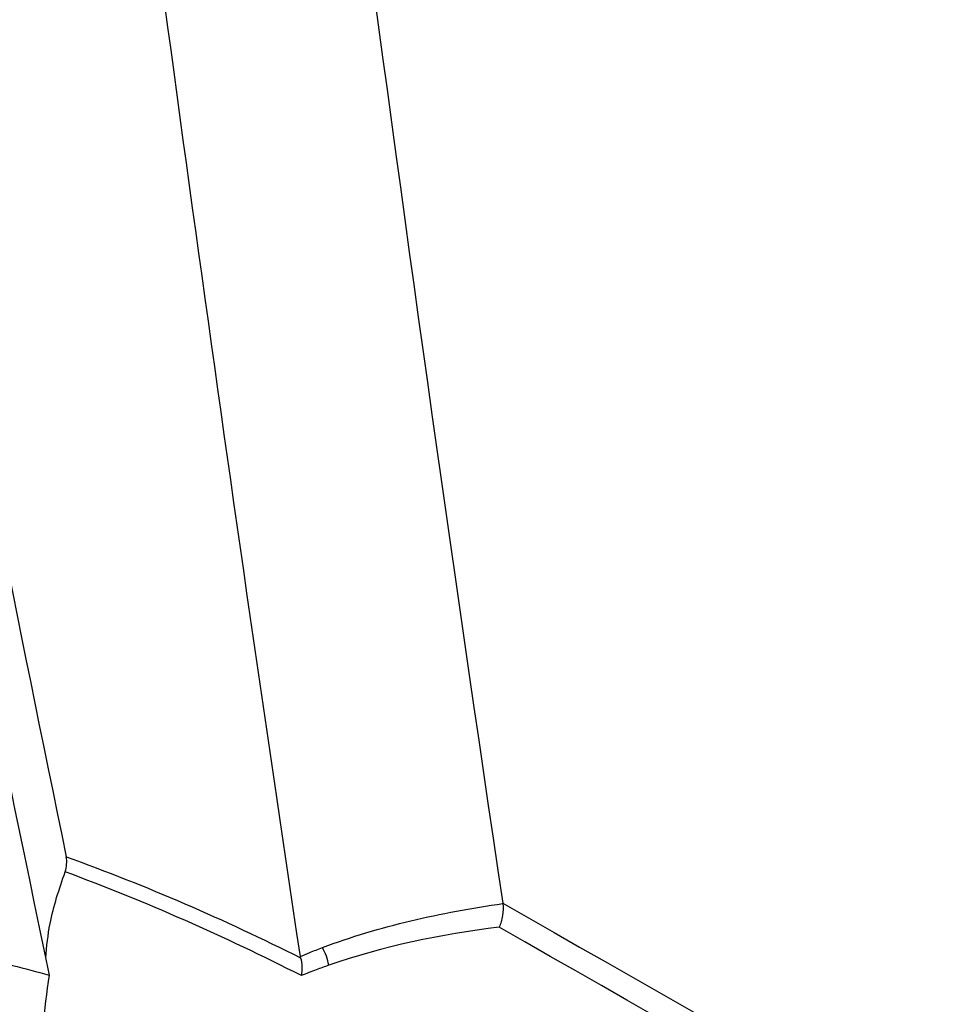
# Model space of a CAD drawing. Header units: millimetres. Extents: x 15358 to 16483, y 10132 to 11382.
# Tile 43 of 166: x 16336 to 16357, y 10317 to 10339. Entities that reach past the tile are written whole.
import ezdxf

# ---------------------------------------------------------------- set-up
doc = ezdxf.new("R2010")
doc.units = ezdxf.units.MM

msp = doc.modelspace()

# ---------------------------------------------------------------- linework, layer by layer
at = {"color": 7, "linetype": 'Continuous', "lineweight": 25}
msp.add_arc((16342.018, 10317.33), 1.296, 10.3222, 29.157, dxfattribs=at)
for points in [[(16336.618, 10411.733), (16339.003, 10381.288), (16342.54, 10350.323), (16347.215, 10318.96)], [(16330.503, 10351.468), (16332.432, 10340.189), (16334.598, 10328.802), (16336.991, 10317.34)], [(16331.435, 10351.453), (16333.217, 10341.05), (16335.199, 10330.568), (16337.376, 10320.005)], [(16342.652, 10317.763), (16341.014, 10328.689), (16339.508, 10339.565), (16338.142, 10350.388)], [(16337.351, 10319.667), (16337.389, 10319.78), (16337.397, 10319.9), (16337.376, 10320.005)], [(16337.376, 10320.005), (16339.18, 10319.36), (16340.942, 10318.589), (16342.659, 10317.73)], [(16342.675, 10317.33), (16340.944, 10318.207), (16339.168, 10318.999), (16337.351, 10319.667)], [(16347.217, 10318.951), (16347.216, 10318.954), (16347.216, 10318.957), (16347.215, 10318.96)], [(16347.215, 10318.96), (16371.838, 10304.933), (16396.461, 10290.889), (16421.084, 10276.818)], [(16347.133, 10318.42), (16345.808, 10318.257), (16344.513, 10317.988), (16343.293, 10317.562)], [(16420.849, 10276.297), (16396.28, 10290.363), (16371.708, 10304.401), (16347.133, 10318.42)], [(16342.659, 10317.73), (16342.656, 10317.742), (16342.654, 10317.753), (16342.652, 10317.763)], [(16342.659, 10317.73), (16342.69, 10317.606), (16342.694, 10317.461), (16342.675, 10317.33)]]:
    msp.add_open_spline(points, degree=3, dxfattribs=at)
for points, knots in [([(16336.913, 10317.732), (16336.938, 10317.989), (16337.003, 10318.645), (16337.219, 10319.281), (16337.351, 10319.667)], [0, 0, 0, 0, 0.392082, 1, 1, 1, 1]), ([(16343.15, 10317.961), (16343.793, 10318.203), (16344.458, 10318.401), (16345.82, 10318.727), (16346.513, 10318.854), (16347.217, 10318.951)], [0, 0, 0, 0, 0.5, 0.5, 1, 1, 1, 1]), ([(16347.217, 10318.951), (16347.225, 10318.868), (16347.221, 10318.774), (16347.192, 10318.589), (16347.166, 10318.497), (16347.133, 10318.42)], [0, 0, 0, 0, 0.5, 0.5, 1, 1, 1, 1]), ([(16330.552, 10316.95), (16330.593, 10317.063), (16330.704, 10317.373), (16331.251, 10317.786), (16332.421, 10318.068), (16334.151, 10318.003), (16335.771, 10317.674), (16336.716, 10317.415), (16336.991, 10317.34)], [0, 0, 0, 0, 0.052808, 0.144226, 0.319796, 0.601186, 0.88387, 1, 1, 1, 1]), ([(16342.652, 10317.763), (16342.722, 10317.793), (16342.792, 10317.822), (16342.863, 10317.85), (16342.958, 10317.888), (16343.054, 10317.925), (16343.15, 10317.961)], [0, 0, 0, 0, 0.0002451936, 0.0002451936, 0.0002451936, 0.0005770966, 0.0005770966, 0.0005770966, 0.0005770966]), ([(16343.293, 10317.562), (16343.199, 10317.529), (16343.105, 10317.495), (16343.012, 10317.461), (16342.899, 10317.418), (16342.787, 10317.375), (16342.675, 10317.33)], [0, 0, 0, 0, 0.0003235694, 0.0003235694, 0.0003235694, 0.0007154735, 0.0007154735, 0.0007154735, 0.0007154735]), ([(16336.991, 10317.34), (16336.929, 10316.951), (16336.884, 10316.559), (16336.83, 10315.789), (16336.81, 10315.028), (16336.858, 10314.283), (16336.941, 10313.547), (16337, 10313.183), (16337.224, 10312.133), (16337.437, 10311.479), (16337.853, 10310.567), (16338.008, 10310.277), (16338.342, 10309.735), (16338.522, 10309.481), (16338.716, 10309.245)], [0, 0, 0, 0, 0.125, 0.125, 0.25, 0.375, 0.375, 0.5, 0.5, 0.75, 0.75, 0.875, 0.875, 1, 1, 1, 1])]:
    msp.add_open_spline(points, degree=3, knots=knots, dxfattribs=at)

doc.saveas('drawing.dxf')
